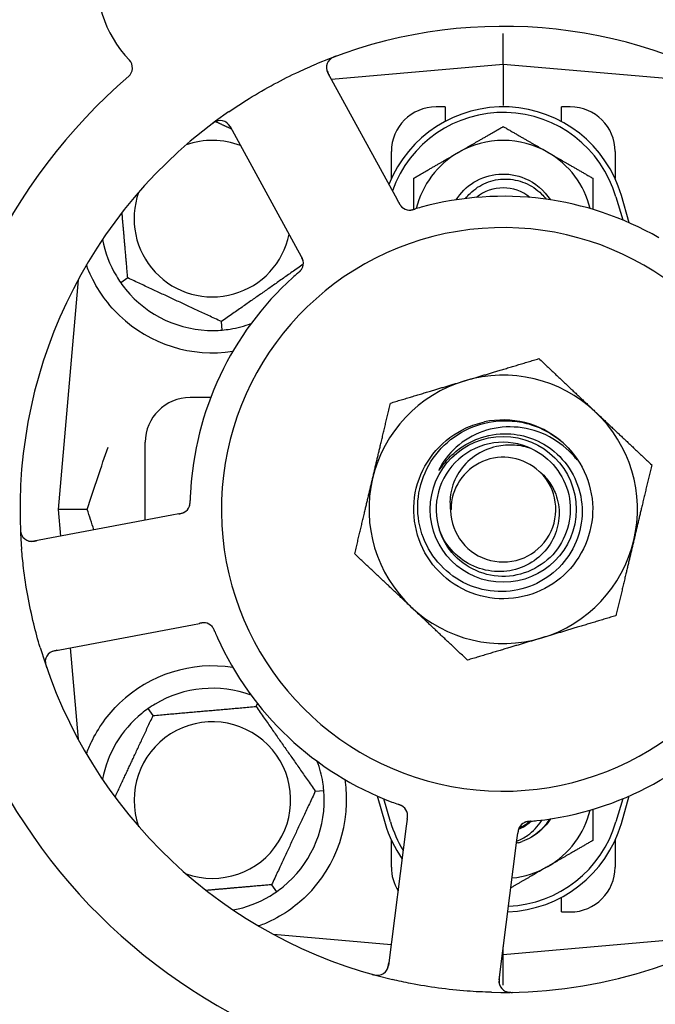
# Model space of a CAD drawing. Header units: inches. Extents: x 18 to 846, y -67 to 561.
# Tile 66 of 256: x 95.16 to 96.94, y 143.61 to 146.37. Entities that reach past the tile are written whole.
import ezdxf

# ---------------------------------------------------------------- set-up
doc = ezdxf.new("R2010")
doc.units = ezdxf.units.IN
doc.header["$LTSCALE"] = 24
doc.header["$MEASUREMENT"] = 0
doc.layers.add('Dimension (ANSI)', color=7, linetype='Continuous', lineweight=25)
doc.layers.add('Visible (ANSI)', color=7, linetype='Continuous', lineweight=30)
doc.styles.add('Note Text (ANSI)', font='tahoma.ttf')
doc.dimstyles.new('SB Fraction-16 (ANSI)', dxfattribs={"dimscale": 24, "dimtxt": 0.125, "dimasz": 0.098425, "dimexe": 0.125, "dimexo": 0.0625, "dimgap": 0.031496, "dimtad": 0, "dimtih": 1, "dimtoh": 1, "dimdec": 4, "dimrnd": 1e-08, "dimzin": 0, "dimdsep": 46, "dimlunit": 5, "dimtxsty": 'Note Text (ANSI)', "dimcen": 0.09, "dimdle": 0.393701, "dimclrd": 256, "dimclre": 256, "dimclrt": 256, "dimadec": 0, "dimazin": 3, "dimtfac": 0.96, "dimtofl": 0, "dimtmove": 0, "dimatfit": 3, "dimfxl": 1, "dimfrac": 2, "dimtolj": 1, "dimtzin": 12, "dimlwd": -1, "dimlwe": -1, "dimarcsym": 0})

# ---------------------------------------------------------------- blocks, each defined once
blk = doc.blocks.new('*D15')
at = {"layer": 'Defpoints', "color": 0, "transparency": 16777216}
for p in [(115.8191, 378.6679), (40.5863, 88.9562), (79.6941, 88.9562)]:
    blk.add_point(p, dxfattribs=at)
at = {"layer": 'Dimension (ANSI)', "transparency": 16777216}
for p, q in [((114.3191, 378.6679), (37.5863, 378.6679)), ((40.5863, 376.3057), (40.5863, 240.4618)), ((40.5863, 91.3184), (40.5863, 235.1622)), ((78.1941, 88.9562), (37.5863, 88.9562))]:
    blk.add_line(p, q, dxfattribs=at)
for points in [[(40.1926, 376.3057), (40.98, 376.3057), (40.5863, 378.6679)], [(40.1926, 91.3184), (40.98, 91.3184), (40.5863, 88.9562)]]:
    blk.add_solid(points, dxfattribs=at)
at = {"layer": 'Dimension (ANSI)', "transparency": 16777216, "insert": (31.4463, 239.7059), "char_height": 3, "attachment_point": 1, "style": 'Note Text (ANSI)'}
blk.add_mtext('\\A1;289 11/16', dxfattribs=at)

msp = doc.modelspace()

# ---------------------------------------------------------------- linework, layer by layer
at = {"layer": 'Visible (ANSI)'}
for p, q in [((96.51486, 146.24065), (96.51486, 146.32664)), ((96.51486, 146.24065), (96.03491, 146.19866)), ((96.51486, 146.24065), (96.51486, 146.12606)), ((97.15685, 146.18448), (96.51486, 146.24065)), ((96.21357, 145.8721), (96.02493, 146.21688)), ((96.35236, 146.1219), (96.32736, 146.1219)), ((96.35236, 146.1219), (96.35236, 146.08106)), ((96.67736, 146.08106), (96.67736, 146.1219)), ((96.70236, 146.1219), (96.67736, 146.1219)), ((95.75166, 146.06737), (95.94029, 145.72259)), ((96.20236, 145.92135), (96.20236, 145.9969)), ((96.82736, 145.9969), (96.82736, 145.92135)), ((96.86719, 145.79782), (96.84486, 145.8744)), ((96.2231, 145.85467), (96.21357, 145.8721)), ((96.82986, 145.87002), (96.84861, 145.80575)), ((95.94029, 145.72259), (95.94984, 145.70513)), ((95.32728, 145.63888), (95.27111, 144.9969)), ((95.46589, 145.64382), (95.44638, 145.63015)), ((95.7296, 145.49809), (95.72752, 145.52182)), ((95.69757, 145.3094), (95.63986, 145.3094)), ((95.51486, 144.96674), (95.51486, 145.1844)), ((95.35258, 144.9969), (95.27111, 144.9969)), ((95.27111, 144.9969), (95.27766, 144.92199)), ((95.58939, 144.9808), (95.20319, 144.90794)), ((95.60892, 144.98449), (95.58939, 144.9808)), ((95.26094, 144.60184), (95.64714, 144.6747)), ((95.64714, 144.6747), (95.66669, 144.67839)), ((95.30495, 144.61015), (95.32728, 144.35491)), ((95.82436, 144.44603), (95.82829, 144.45445)), ((95.53678, 144.42087), (95.52312, 144.44038)), ((95.98994, 144.20956), (96.01367, 144.21163)), ((96.16253, 144.19597), (96.18486, 144.1194)), ((96.84486, 144.1194), (96.86719, 144.19597)), ((96.19986, 144.12377), (96.18111, 144.18805)), ((96.84861, 144.18805), (96.82986, 144.12377)), ((96.24671, 144.13145), (96.24418, 144.11175)), ((96.24418, 144.11175), (96.19413, 143.72194)), ((96.55315, 144.07208), (96.55568, 144.09181)), ((96.20236, 143.9969), (96.20236, 144.07244)), ((96.5031, 143.68227), (96.55315, 144.07208)), ((96.82736, 144.07244), (96.82736, 143.9969)), ((95.86794, 143.94793), (95.8816, 143.92841)), ((96.67736, 143.8719), (96.67736, 143.91273)), ((96.67736, 143.8719), (96.70236, 143.8719)), ((95.87288, 143.80931), (96.20166, 143.78055)), ((95.87611, 143.80757), (95.87611, 143.80903)), ((96.51486, 143.75315), (97.15685, 143.80931)), ((96.51486, 143.75315), (96.51486, 143.77391)), ((96.51223, 143.75338), (96.51486, 143.75315)), ((96.51486, 143.66715), (96.51486, 143.75315))]:
    msp.add_line(p, q, dxfattribs=at)
msp.add_circle((96.51486, 144.9969), 0.20385, dxfattribs=at)
for centre, radius, start, end in [((95.70491, 146.47732), 0.325, 117.7054, 223.80207), ((96.51486, 144.9969), 1.35, 58.04382, 112.74397), ((96.05235, 146.23188), 0.03125, 110.53135, 208.68342), ((95.44779, 146.23073), 0.03125, 310.85452, 43.80207), ((96.51486, 144.9969), 1.6, 130.81714, 178.5497), ((96.51486, 145.77815), 0.34375, 16.2602, 158.3076), ((96.32736, 145.9969), 0.125, 90, 180), ((96.70236, 145.9969), 0.125, 0, 90), ((96.51486, 144.9969), 1.35, 124.62287, 184.74397), ((96.51486, 145.77815), 0.32812, 16.2602, 160.60541), ((95.72425, 146.05237), 0.03125, 28.68342, 126.83549), ((95.70236, 145.8094), 0.21875, 68.88811, 109.65889), ((96.51486, 145.77815), 0.25, 60, 120), ((96.51486, 145.77815), 0.25, 120, 166.26096), ((96.51486, 145.77815), 0.25, 13.73904, 60), ((95.70236, 145.8094), 0.21875, 160.34111, 348.47873), ((96.51486, 145.77815), 0.11727, 50.56429, 129.43571), ((96.51486, 144.9969), 0.875, 60.19111, 105.17573), ((96.2533, 145.86458), 0.03125, 226.67765, 268.13682), ((96.51486, 144.9969), 0.7875, 23.13142, 338.19457), ((95.70236, 145.8094), 0.3125, 190.71622, 210.84193), ((95.9252, 145.68507), 0.03125, 329.46904, 11.46837), ((96.51486, 144.9969), 0.875, 132.19111, 177.17573), ((95.70236, 145.8094), 0.3125, 219.15807, 270.84193), ((95.70236, 145.8094), 0.375, 226.24547, 278.78707), ((95.70236, 145.8094), 0.3125, 279.15807, 290.27972), ((96.51486, 144.9969), 0.375, 106.68342, 166.68342), ((96.51486, 144.9969), 0.375, 46.68342, 106.68342), ((95.63986, 145.1844), 0.125, 90, 180), ((96.51486, 144.9969), 0.375, 346.68342, 46.68342), ((96.51486, 144.9969), 0.25, 49.96044, 102.10596), ((96.51486, 144.9969), 0.25, 46.19222, 49.96044), ((96.51486, 144.9969), 0.1875, 64.71096, 198.15663), ((96.51486, 144.9969), 0.14583, 46.55117, 180.00317), ((96.51486, 144.9969), 0.375, 166.68342, 226.68342), ((96.51486, 144.9969), 0.14696, 181.25861, 45.29572), ((95.60882, 145.01627), 0.03125, 298.67765, 340.13682), ((95.1974, 144.93865), 0.03125, 182.53135, 280.68342), ((96.51486, 144.9969), 0.375, 286.68342, 346.68342), ((96.51486, 144.9969), 0.375, 226.68342, 286.68342), ((95.67815, 144.64875), 0.03125, 41.46904, 83.46837), ((96.51486, 144.9969), 0.875, 204.19111, 249.17573), ((96.51486, 144.9969), 1.35, 196.62287, 256.74397), ((95.26673, 144.57114), 0.03125, 100.68342, 198.83549), ((95.70236, 144.1844), 0.375, 81.21293, 133.75453), ((95.70236, 144.1844), 0.3125, 69.72028, 120.84193), ((96.51486, 144.9969), 0.875, 276.19111, 321.17573), ((95.70236, 144.1844), 0.3125, 129.15807, 169.28378), ((95.70236, 144.1844), 0.21875, 250.34111, 199.65889), ((96.51486, 144.9969), 1.6, 202.81714, 250.5497), ((95.70236, 144.1844), 0.3125, 9.15807, 20.27972), ((95.70236, 144.1844), 0.375, 314.27762, 8.78707), ((95.70236, 144.1844), 0.3125, 309.15807, 0.84193), ((96.21646, 144.14118), 0.03125, 10.67765, 52.13682), ((96.51486, 144.21565), 0.25, 300, 346.26096), ((96.51486, 144.21565), 0.34375, 196.2602, 214.73634), ((96.51486, 144.21565), 0.32812, 196.2602, 211.61609), ((96.51486, 144.21565), 0.34375, 272.10255, 343.7398), ((96.51486, 144.21565), 0.32812, 272.55546, 343.7398), ((96.58741, 144.09356), 0.03125, 113.46904, 155.46837), ((96.51486, 144.21565), 0.11727, 292.2465, 309.43252), ((96.51486, 144.21565), 0.15625, 285.94214, 289.71036), ((96.32736, 143.9969), 0.125, 180, 211.69426), ((96.51486, 144.21565), 0.25, 275.68783, 300), ((96.70236, 143.9969), 0.125, 270, 0), ((95.70236, 144.1844), 0.3125, 280.71622, 300.84193), ((96.51486, 144.9969), 1.35, 268.62287, 303.28217), ((96.16314, 143.72592), 0.03125, 254.53135, 352.68342), ((96.53409, 143.67829), 0.03125, 172.68342, 270.83549)]:
    msp.add_arc(centre, radius, start, end, dxfattribs=at)
for points, knots in [([(96.04802, 146.26361), (96.04743, 146.26339), (96.04684, 146.26317), (96.04527, 146.26258), (96.04427, 146.26219), (96.04243, 146.26143), (96.04158, 146.26106), (96.03943, 146.26007), (96.03811, 146.25941), (96.03589, 146.25817), (96.03492, 146.25758), (96.03332, 146.2565), (96.03265, 146.25601), (96.03135, 146.25498), (96.03076, 146.25445), (96.03011, 146.25382), (96.02997, 146.25369), (96.02986, 146.25357)], [0, 0, 0, 0, 0.005149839, 0.005149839, 0.013554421, 0.013554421, 0.020527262, 0.020527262, 0.031641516, 0.031641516, 0.041623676, 0.041623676, 0.051235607, 0.051235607, 0.06373445, 0.06373445, 0.067355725, 0.067355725, 0.067355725, 0.067355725]), ([(95.74783, 146.10782), (95.7667, 146.12085), (95.78578, 146.13332), (95.82797, 146.1594), (95.85146, 146.17296), (95.89796, 146.19797), (95.92065, 146.20936), (95.95986, 146.22766), (95.9763, 146.23495), (95.99293, 146.24192)], [-0.73117437, -0.73117437, -0.73117437, -0.73117437, -0.55243049, -0.55243049, -0.34047291, -0.34047291, -0.14064238, -0.14064238, 0, 0, 0, 0]), ([(96.0211, 146.23194), (96.0211, 146.23165), (96.02112, 146.23128), (96.02122, 146.22949), (96.02144, 146.22775), (96.02214, 146.22466), (96.02257, 146.2232), (96.02389, 146.21956), (96.02488, 146.21732), (96.02648, 146.21414), (96.02697, 146.21321), (96.02791, 146.21144), (96.02837, 146.21059), (96.02883, 146.20975)], [0.058736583, 0.058736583, 0.058736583, 0.058736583, 0.064782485, 0.064782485, 0.086145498, 0.086145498, 0.103238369, 0.103238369, 0.123434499, 0.123434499, 0.131598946, 0.131598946, 0.138939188, 0.138939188, 0.138939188, 0.138939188]), ([(95.71825, 146.08304), (95.71797, 146.08298), (95.71762, 146.0829), (95.71645, 146.0826), (95.71556, 146.08233), (95.71359, 146.08161), (95.71243, 146.08112), (95.71046, 146.08014), (95.70984, 146.07981), (95.70831, 146.07895), (95.70736, 146.07838), (95.70539, 146.07712), (95.70435, 146.07642), (95.70275, 146.07528), (95.70215, 146.07485), (95.70098, 146.07398), (95.70042, 146.07355), (95.69985, 146.07312)], [0.051298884, 0.051298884, 0.051298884, 0.051298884, 0.057269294, 0.057269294, 0.069785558, 0.069785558, 0.083632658, 0.083632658, 0.089458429, 0.089458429, 0.097820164, 0.097820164, 0.107290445, 0.107290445, 0.113094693, 0.113094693, 0.118968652, 0.118968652, 0.118968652, 0.118968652]), ([(95.75555, 146.06026), (95.7551, 146.06108), (95.75464, 146.06192), (95.75285, 146.06514), (95.75145, 146.06747), (95.74886, 146.07122), (95.74765, 146.07274), (95.7455, 146.07511), (95.74445, 146.0761), (95.74269, 146.07755), (95.742, 146.07806), (95.74126, 146.07858), (95.7411, 146.07868), (95.74096, 146.07877)], [0, 0, 0, 0, 0.007248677, 0.007248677, 0.028564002, 0.028564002, 0.047482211, 0.047482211, 0.06536174, 0.06536174, 0.076705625, 0.076705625, 0.079955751, 0.079955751, 0.079955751, 0.079955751]), ([(96.38324, 145.86173), (96.39578, 145.88152), (96.4126, 145.89859), (96.43253, 145.91095), (96.47478, 145.93714), (96.52983, 145.94143), (96.57563, 145.9221), (96.60469, 145.90983), (96.62954, 145.88825), (96.64655, 145.86172)], [6.8488771, 6.8488771, 6.8488771, 6.8488771, 7.2990044, 7.2990044, 7.2990044, 8.2534333, 8.2534333, 8.2534333, 8.8590861, 8.8590861, 8.8590861, 8.8590861]), ([(96.40966, 145.86555), (96.41357, 145.87069), (96.41785, 145.87555), (96.43533, 145.89279), (96.45056, 145.90282), (96.48427, 145.91662), (96.50246, 145.92016), (96.53948, 145.92012), (96.55794, 145.91643), (96.59271, 145.90211), (96.60864, 145.89151), (96.62672, 145.8736), (96.63102, 145.86873), (96.63498, 145.86361)], [-1.06231766, -1.06231766, -1.06231766, -1.06231766, -1.01273267, -1.01273267, -0.87465824, -0.87465824, -0.73438222, -0.73438222, -0.59190522, -0.59190522, -0.44722789, -0.44722789, -0.39760805, -0.39760805, -0.39760805, -0.39760805]), ([(96.22311, 145.85466), (96.22336, 145.8542), (96.22362, 145.85373), (96.22411, 145.85283), (96.22436, 145.85239), (96.22491, 145.8514), (96.22522, 145.85085), (96.22634, 145.84892), (96.22709, 145.84771), (96.22835, 145.84586), (96.22893, 145.84507), (96.23006, 145.84372), (96.23057, 145.84315), (96.23146, 145.84223), (96.23187, 145.84184), (96.23211, 145.84162), (96.23214, 145.84159), (96.23214, 145.84159), (96.23214, 145.84159), (96.23214, 145.84159)], [0, 0, 0, 0, 0.004355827, 0.004355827, 0.008687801, 0.008687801, 0.014307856, 0.014307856, 0.029588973, 0.029588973, 0.043844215, 0.043844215, 0.054171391, 0.054171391, 0.061954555, 0.061954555, 0.063871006, 0.063871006, 0.063878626, 0.063878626, 0.063878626, 0.063878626]), ([(96.22313, 145.85463), (96.22327, 145.85437), (96.22341, 145.85411), (96.2242, 145.85267), (96.22487, 145.85147), (96.22632, 145.84899), (96.22713, 145.8477), (96.22868, 145.84549), (96.22943, 145.84452), (96.23091, 145.8428), (96.23168, 145.84203), (96.23235, 145.8414), (96.23245, 145.84131), (96.23253, 145.84123)], [0, 0, 0, 0, 0.002309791, 0.002309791, 0.012623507, 0.012623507, 0.024338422, 0.024338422, 0.035397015, 0.035397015, 0.047442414, 0.047442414, 0.049661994, 0.049661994, 0.049661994, 0.049661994]), ([(96.25153, 145.83338), (96.25176, 145.83337), (96.25206, 145.83336), (96.25295, 145.83335), (96.25358, 145.83336), (96.25493, 145.83344), (96.25563, 145.8335), (96.25703, 145.83368), (96.25772, 145.83379), (96.25936, 145.83409), (96.26037, 145.8343), (96.26186, 145.83465), (96.2623, 145.83476), (96.26391, 145.83518), (96.26511, 145.83551), (96.26666, 145.83596), (96.26705, 145.83607), (96.2676, 145.83623), (96.26777, 145.83628), (96.26794, 145.83633)], [0.044252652, 0.044252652, 0.044252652, 0.044252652, 0.050671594, 0.050671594, 0.061250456, 0.061250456, 0.071050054, 0.071050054, 0.078610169, 0.078610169, 0.087196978, 0.087196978, 0.090753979, 0.090753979, 0.100050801, 0.100050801, 0.10314767, 0.10314767, 0.10451733, 0.10451733, 0.10451733, 0.10451733]), ([(96.25191, 145.83336), (96.25191, 145.83336), (96.25194, 145.83336), (96.25207, 145.83335), (96.25221, 145.83335), (96.25266, 145.83334), (96.25303, 145.83334), (96.25426, 145.83336), (96.25519, 145.83342), (96.25718, 145.83366), (96.25821, 145.83383), (96.26061, 145.83432), (96.26202, 145.83466), (96.26475, 145.8354), (96.26608, 145.83579), (96.26757, 145.83623), (96.26776, 145.83628), (96.26794, 145.83633)], [0.030853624, 0.030853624, 0.030853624, 0.030853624, 0.032941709, 0.032941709, 0.03638518, 0.03638518, 0.042347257, 0.042347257, 0.055267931, 0.055267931, 0.065838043, 0.065838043, 0.077516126, 0.077516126, 0.087897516, 0.087897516, 0.089364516, 0.089364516, 0.089364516, 0.089364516]), ([(95.95605, 145.69003), (95.95604, 145.69012), (95.95602, 145.69022), (95.95596, 145.69052), (95.95592, 145.69074), (95.95571, 145.69172), (95.95549, 145.69263), (95.95482, 145.69479), (95.95432, 145.69613), (95.95315, 145.69881), (95.95249, 145.70017), (95.95148, 145.70211), (95.95116, 145.70271), (95.95067, 145.70361), (95.95051, 145.70392), (95.95018, 145.70451), (95.95002, 145.7048), (95.94986, 145.70509)], [0.038929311, 0.038929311, 0.038929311, 0.038929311, 0.040726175, 0.040726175, 0.043941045, 0.043941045, 0.054249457, 0.054249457, 0.066768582, 0.066768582, 0.078206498, 0.078206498, 0.083402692, 0.083402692, 0.086046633, 0.086046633, 0.088630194, 0.088630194, 0.088630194, 0.088630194]), ([(95.95591, 145.69083), (95.95591, 145.69083), (95.95591, 145.69083), (95.9559, 145.6909), (95.95586, 145.69112), (95.95572, 145.6918), (95.95559, 145.69233), (95.95528, 145.6935), (95.95508, 145.69414), (95.9548, 145.69495), (95.95472, 145.69515), (95.95417, 145.69664), (95.95343, 145.69832), (95.9521, 145.70095), (95.95169, 145.70172), (95.95104, 145.70294), (95.95081, 145.70336), (95.95035, 145.70421), (95.9501, 145.70466), (95.94986, 145.70509)], [0.028019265, 0.028019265, 0.028019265, 0.028019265, 0.028672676, 0.028672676, 0.033062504, 0.033062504, 0.040781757, 0.040781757, 0.051074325, 0.051074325, 0.054504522, 0.054504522, 0.07506277, 0.07506277, 0.083066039, 0.083066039, 0.087153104, 0.087153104, 0.091266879, 0.091266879, 0.091266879, 0.091266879]), ([(95.44302, 145.53853), (95.4244, 145.55636), (95.40697, 145.57695), (95.37771, 145.61989), (95.36595, 145.64227), (95.35497, 145.66804), (95.35264, 145.674), (95.35047, 145.67998)], [0.51551539, 0.51551539, 0.51551539, 0.51551539, 0.71204276, 0.71204276, 0.91166133, 0.91166133, 0.96773016, 0.96773016, 0.96773016, 0.96773016]), ([(95.94105, 145.65747), (95.94068, 145.65716), (95.9403, 145.65682), (95.93989, 145.65646), (95.93619, 145.65324), (95.93119, 145.6488), (95.92721, 145.64519)], [0.48080563, 0.48080563, 0.48080563, 0.48080563, 0.5329828, 0.5329828, 0.5329828, 1, 1, 1, 1]), ([(95.94107, 145.6575), (95.9413, 145.65769), (95.94153, 145.65789), (95.94214, 145.65842), (95.94252, 145.65876), (95.94371, 145.65981), (95.94452, 145.66054), (95.94618, 145.6621), (95.94704, 145.66294), (95.94867, 145.66465), (95.94941, 145.6655), (95.9508, 145.66721), (95.95137, 145.66804), (95.95204, 145.66908), (95.95222, 145.66937), (95.95235, 145.6696)], [0.001596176, 0.001596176, 0.001596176, 0.001596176, 0.003937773, 0.003937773, 0.007842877, 0.007842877, 0.016055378, 0.016055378, 0.025513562, 0.025513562, 0.037191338, 0.037191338, 0.0541939, 0.0541939, 0.061558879, 0.061558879, 0.061558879, 0.061558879]), ([(95.94107, 145.6575), (95.94149, 145.65786), (95.9419, 145.65821), (95.94272, 145.65893), (95.94313, 145.65929), (95.94449, 145.66049), (95.94543, 145.66135), (95.94693, 145.66279), (95.94753, 145.6634), (95.94886, 145.66481), (95.94952, 145.66557), (95.95064, 145.66698), (95.95111, 145.66764), (95.95183, 145.66871), (95.9521, 145.66917), (95.95226, 145.66945), (95.95229, 145.66949), (95.95229, 145.6695), (95.95229, 145.6695), (95.95229, 145.6695)], [0, 0, 0, 0, 0.004180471, 0.004180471, 0.008305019, 0.008305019, 0.018114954, 0.018114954, 0.025612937, 0.025612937, 0.036850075, 0.036850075, 0.047489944, 0.047489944, 0.05608938, 0.05608938, 0.05828692, 0.05828692, 0.058652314, 0.058652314, 0.058652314, 0.058652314]), ([(96.68792, 145.17731), (96.73858, 145.12872), (96.76724, 145.058), (96.7647, 144.98785), (96.76216, 144.91772), (96.72848, 144.84928), (96.67447, 144.80448), (96.62047, 144.75968), (96.54702, 144.73924), (96.47764, 144.74968), (96.40665, 144.76037), (96.34116, 144.8033), (96.30303, 144.86412), (96.2653, 144.92433), (96.25499, 145.00101), (96.2755, 145.06904), (96.29598, 145.13699), (96.34684, 145.19516), (96.41146, 145.22451), (96.42778, 145.23193), (96.44491, 145.23747), (96.46244, 145.24114)], [5.2445607, 5.2445607, 5.2445607, 5.2445607, 6.086966, 6.086966, 6.086966, 6.9291128, 6.9291128, 6.9291128, 7.7710085, 7.7710085, 7.7710085, 8.6324711, 8.6324711, 8.6324711, 9.4850832, 9.4850832, 9.4850832, 10.3367446, 10.3367446, 10.3367446, 10.5518672, 10.5518672, 10.5518672, 10.5518672]), ([(96.52765, 145.20813), (96.55113, 145.20736), (96.57432, 145.20268), (96.61844, 145.18588), (96.63903, 145.17381), (96.67891, 145.14057), (96.69682, 145.11843), (96.72332, 145.0683), (96.73157, 145.04074), (96.73711, 144.98371), (96.73424, 144.95478), (96.71753, 144.89935), (96.70375, 144.87342), (96.66688, 144.82804), (96.64405, 144.80909), (96.59218, 144.78082), (96.56359, 144.77188), (96.50429, 144.76536), (96.47414, 144.76797), (96.41624, 144.78463), (96.38908, 144.79862), (96.34138, 144.83639), (96.32137, 144.85988), (96.2913, 144.91344), (96.28162, 144.94305), (96.27407, 145.00461), (96.27638, 145.03598), (96.29293, 145.09636), (96.30711, 145.12477), (96.34571, 145.17481), (96.36984, 145.19589), (96.42507, 145.22782), (96.45568, 145.23826), (96.48744, 145.24257)], [-3.5801326, -3.5801326, -3.5801326, -3.5801326, -3.4004535, -3.4004535, -3.2191752, -3.2191752, -3.0035583, -3.0035583, -2.7857358, -2.7857358, -2.5657084, -2.5657084, -2.3434763, -2.3434763, -2.1190401, -2.1190401, -1.8924003, -1.8924003, -1.6635571, -1.6635571, -1.4325112, -1.4325112, -1.1992628, -1.1992628, -0.9638125, -0.9638125, -0.7261606, -0.7261606, -0.4863077, -0.4863077, -0.244254, -0.244254, 0, 0, 0, 0]), ([(96.48744, 145.24257), (96.50489, 145.24493), (96.52256, 145.24538), (96.55795, 145.24243), (96.57557, 145.23897), (96.62305, 145.2241), (96.65134, 145.20869), (96.67569, 145.1883)], [-0.51193076, -0.51193076, -0.51193076, -0.51193076, -0.37804019, -0.37804019, -0.24204071, -0.24204071, 0, 0, 0, 0]), ([(96.71467, 145.14244), (96.69484, 145.16578), (96.67084, 145.18523), (96.61663, 145.21414), (96.58689, 145.22325), (96.52648, 145.22928), (96.49644, 145.22647), (96.44007, 145.20958), (96.4142, 145.19599), (96.36997, 145.16007), (96.35182, 145.13838), (96.33844, 145.11377)], [-1.1317323, -1.1317323, -1.1317323, -1.1317323, -0.8984595, -0.8984595, -0.6634575, -0.6634575, -0.435379, -0.435379, -0.2142259, -0.2142259, 0, 0, 0, 0]), ([(96.368, 145.14534), (96.37792, 145.15515), (96.38868, 145.16397), (96.41386, 145.18084), (96.42844, 145.18837), (96.47052, 145.20436), (96.49901, 145.20908), (96.52765, 145.20813)], [-0.44935864, -0.44935864, -0.44935864, -0.44935864, -0.34320731, -0.34320731, -0.21838639, -0.21838639, 0, 0, 0, 0]), ([(96.59496, 145.16643), (96.64625, 145.1422), (96.68528, 145.09349), (96.69777, 145.03815), (96.71025, 144.98283), (96.6959, 144.92208), (96.65999, 144.87818), (96.62415, 144.83437), (96.56761, 144.80828), (96.51102, 144.80944), (96.45433, 144.8106), (96.39881, 144.83909), (96.36481, 144.88447), (96.35259, 144.90078), (96.34324, 144.91915), (96.33697, 144.93853)], [5.153766, 5.153766, 5.153766, 5.153766, 6.061332, 6.061332, 6.061332, 6.968806, 6.968806, 6.968806, 7.8744508, 7.8744508, 7.8744508, 8.7817425, 8.7817425, 8.7817425, 9.107885, 9.107885, 9.107885, 9.107885]), ([(96.59496, 145.16643), (96.57923, 145.17191), (96.56285, 145.17526), (96.52946, 145.1774), (96.51263, 145.17614), (96.47429, 145.16765), (96.45348, 145.15861), (96.41746, 145.13346), (96.40238, 145.1179), (96.37977, 145.0826), (96.37214, 145.06341), (96.36557, 145.02686), (96.36534, 145.01009), (96.36794, 144.99367)], [-0.89666376, -0.89666376, -0.89666376, -0.89666376, -0.7697294, -0.7697294, -0.64162523, -0.64162523, -0.47009117, -0.47009117, -0.30597672, -0.30597672, -0.14928046, -0.14928046, -0.02134877, -0.02134877, -0.02134877, -0.02134877]), ([(96.68792, 145.17731), (96.69576, 145.16977), (96.70312, 145.16163), (96.71513, 145.14607), (96.71882, 145.14032), (96.72065, 145.13694), (96.72097, 145.13631), (96.72118, 145.13575), (96.72122, 145.13563), (96.72124, 145.13549), (96.72124, 145.13545), (96.72124, 145.13539), (96.72123, 145.13538), (96.72122, 145.13535), (96.72121, 145.13534), (96.72119, 145.13533), (96.72118, 145.13532), (96.72114, 145.13532), (96.72112, 145.13532), (96.72105, 145.13535), (96.72099, 145.13538), (96.72014, 145.13595), (96.71781, 145.13874), (96.71467, 145.14244)], [-0.28928031, -0.28928031, -0.28928031, -0.28928031, -0.16787143, -0.16787143, -0.06646306, -0.06646306, -0.04917499, -0.04917499, -0.04476579, -0.04476579, -0.04306859, -0.04306859, -0.04215282, -0.04215282, -0.04143605, -0.04143605, -0.040655, -0.040655, -0.03948059, -0.03948059, -0.0370912, -0.0370912, 0, 0, 0, 0]), ([(96.33844, 145.11377), (96.33764, 145.1123), (96.33678, 145.11064), (96.33581, 145.10853), (96.33539, 145.10755), (96.33515, 145.10674), (96.33511, 145.10658), (96.3351, 145.1064), (96.3351, 145.10635), (96.33511, 145.10628), (96.33511, 145.10626), (96.33513, 145.10623), (96.33514, 145.10622), (96.33517, 145.1062), (96.33518, 145.1062), (96.33523, 145.1062), (96.33525, 145.10621), (96.33533, 145.10624), (96.33538, 145.10627), (96.33557, 145.10641), (96.33575, 145.1066), (96.33661, 145.10756), (96.33757, 145.10884), (96.34331, 145.11663), (96.3528, 145.1303), (96.368, 145.14534)], [-0.32002064, -0.32002064, -0.32002064, -0.32002064, -0.25037654, -0.25037654, -0.22022079, -0.22022079, -0.21319305, -0.21319305, -0.21059304, -0.21059304, -0.20923641, -0.20923641, -0.20821255, -0.20821255, -0.20712521, -0.20712521, -0.2055378, -0.2055378, -0.20262718, -0.20262718, -0.19315319, -0.19315319, -0.1629071, -0.1629071, 0, 0, 0, 0]), ([(96.61824, 145.10135), (96.62742, 145.09355), (96.63561, 145.08464), (96.65045, 145.06397), (96.65676, 145.05208), (96.66847, 145.02064), (96.67168, 145.00055), (96.67029, 144.9597), (96.66549, 144.93934), (96.6482, 144.90105), (96.63568, 144.88358), (96.6043, 144.85397), (96.58559, 144.84227), (96.54425, 144.82641), (96.52193, 144.82261), (96.47653, 144.8237), (96.45388, 144.82879), (96.41126, 144.84752), (96.39179, 144.86117), (96.35871, 144.89551), (96.34557, 144.91603), (96.3367, 144.93847)], [-1.5503297, -1.5503297, -1.5503297, -1.5503297, -1.4577971, -1.4577971, -1.3550285, -1.3550285, -1.200467, -1.200467, -1.0416694, -1.0416694, -0.8786368, -0.8786368, -0.7113708, -0.7113708, -0.5398726, -0.5398726, -0.3641439, -0.3641439, -0.1841858, -0.1841858, 0, 0, 0, 0]), ([(95.63794, 145.00494), (95.63803, 145.00516), (95.63813, 145.00544), (95.63841, 145.00628), (95.6386, 145.00689), (95.63894, 145.00819), (95.63909, 145.00888), (95.63936, 145.01027), (95.63947, 145.01095), (95.63969, 145.01261), (95.6398, 145.01364), (95.63992, 145.01516), (95.63996, 145.01561), (95.64006, 145.01727), (95.64011, 145.01851), (95.64017, 145.02013), (95.64018, 145.02053), (95.6402, 145.02111), (95.6402, 145.02128), (95.64021, 145.02146)], [0.044252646, 0.044252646, 0.044252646, 0.044252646, 0.05067159, 0.05067159, 0.061250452, 0.061250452, 0.07105005, 0.07105005, 0.078610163, 0.078610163, 0.087196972, 0.087196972, 0.090753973, 0.090753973, 0.100050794, 0.100050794, 0.103147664, 0.103147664, 0.104517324, 0.104517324, 0.104517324, 0.104517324]), ([(95.63808, 145.00529), (95.63808, 145.00529), (95.63809, 145.00532), (95.63814, 145.00545), (95.63819, 145.00558), (95.63833, 145.00601), (95.63845, 145.00635), (95.6388, 145.00753), (95.63904, 145.00843), (95.63942, 145.0104), (95.63958, 145.01144), (95.63986, 145.01387), (95.63997, 145.01532), (95.64011, 145.01814), (95.64015, 145.01953), (95.6402, 145.02108), (95.6402, 145.02127), (95.64021, 145.02146)], [0.030853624, 0.030853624, 0.030853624, 0.030853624, 0.032941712, 0.032941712, 0.036385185, 0.036385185, 0.042347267, 0.042347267, 0.055267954, 0.055267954, 0.065838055, 0.065838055, 0.077516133, 0.077516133, 0.087897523, 0.087897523, 0.089364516, 0.089364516, 0.089364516, 0.089364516]), ([(95.60892, 144.98449), (95.60944, 144.98458), (95.60996, 144.98468), (95.61097, 144.98488), (95.61147, 144.98497), (95.61259, 144.98519), (95.6132, 144.98532), (95.61538, 144.98578), (95.61677, 144.98613), (95.61891, 144.98675), (95.61984, 144.98706), (95.62148, 144.98771), (95.62218, 144.98802), (95.62332, 144.98859), (95.62382, 144.98885), (95.62411, 144.98901), (95.62415, 144.98903), (95.62415, 144.98903), (95.62415, 144.98903), (95.62415, 144.98903)], [0, 0, 0, 0, 0.004355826, 0.004355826, 0.008687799, 0.008687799, 0.014307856, 0.014307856, 0.029588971, 0.029588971, 0.043844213, 0.043844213, 0.054171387, 0.054171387, 0.06195455, 0.06195455, 0.063871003, 0.063871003, 0.063878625, 0.063878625, 0.063878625, 0.063878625]), ([(95.60896, 144.98449), (95.60925, 144.98455), (95.60954, 144.9846), (95.61115, 144.98491), (95.6125, 144.98517), (95.61531, 144.98579), (95.61678, 144.98617), (95.61936, 144.98695), (95.62052, 144.98737), (95.62261, 144.98824), (95.62358, 144.98873), (95.62439, 144.98918), (95.6245, 144.98924), (95.62461, 144.9893)], [0, 0, 0, 0, 0.002309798, 0.002309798, 0.012623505, 0.012623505, 0.02433842, 0.02433842, 0.035397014, 0.035397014, 0.047442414, 0.047442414, 0.049661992, 0.049661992, 0.049661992, 0.049661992]), ([(95.16588, 144.94434), (95.16591, 144.94371), (95.16593, 144.94309), (95.16601, 144.94141), (95.16607, 144.94034), (95.16623, 144.93835), (95.16632, 144.93743), (95.16659, 144.93507), (95.16682, 144.93362), (95.16731, 144.93112), (95.16757, 144.93002), (95.1681, 144.92816), (95.16836, 144.92737), (95.16894, 144.92582), (95.16926, 144.92509), (95.16966, 144.92428), (95.16974, 144.92411), (95.16982, 144.92396)], [0, 0, 0, 0, 0.005149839, 0.005149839, 0.013554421, 0.013554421, 0.020527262, 0.020527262, 0.031641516, 0.031641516, 0.041623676, 0.041623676, 0.051235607, 0.051235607, 0.06373445, 0.06373445, 0.067355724, 0.067355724, 0.067355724, 0.067355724]), ([(95.22128, 144.6107), (95.21472, 144.63267), (95.20876, 144.65467), (95.19703, 144.70274), (95.1914, 144.72916), (95.18186, 144.78173), (95.17795, 144.80757), (95.1727, 144.85065), (95.17093, 144.86791), (95.16949, 144.88525)], [-0.73118965, -0.73118965, -0.73118965, -0.73118965, -0.55244576, -0.55244576, -0.34137939, -0.34137939, -0.13566771, -0.13566771, 0, 0, 0, 0]), ([(95.18768, 144.90895), (95.18797, 144.90886), (95.18832, 144.90876), (95.19005, 144.9083), (95.19178, 144.90798), (95.19493, 144.90769), (95.19645, 144.90765), (95.20032, 144.90778), (95.20276, 144.90803), (95.20628, 144.90857), (95.20731, 144.90874), (95.20929, 144.90909), (95.21023, 144.90927), (95.21117, 144.90945)], [0.058736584, 0.058736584, 0.058736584, 0.058736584, 0.064782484, 0.064782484, 0.086145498, 0.086145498, 0.103238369, 0.103238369, 0.123434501, 0.123434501, 0.131598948, 0.131598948, 0.13893919, 0.13893919, 0.13893919, 0.13893919]), ([(95.68217, 144.67974), (95.68217, 144.67974), (95.68216, 144.67974), (95.6821, 144.67975), (95.68187, 144.67978), (95.68119, 144.67985), (95.68065, 144.6799), (95.67943, 144.67996), (95.67876, 144.67997), (95.67791, 144.67995), (95.67769, 144.67995), (95.6761, 144.67988), (95.67428, 144.6797), (95.67137, 144.67924), (95.6705, 144.67909), (95.66915, 144.67885), (95.66868, 144.67876), (95.66772, 144.67858), (95.66722, 144.67849), (95.66673, 144.6784)], [0.028019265, 0.028019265, 0.028019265, 0.028019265, 0.028672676, 0.028672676, 0.033062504, 0.033062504, 0.040781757, 0.040781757, 0.051074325, 0.051074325, 0.054504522, 0.054504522, 0.075062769, 0.075062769, 0.083066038, 0.083066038, 0.087153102, 0.087153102, 0.091266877, 0.091266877, 0.091266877, 0.091266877]), ([(95.68297, 144.67963), (95.68288, 144.67964), (95.68278, 144.67965), (95.68248, 144.67969), (95.68226, 144.67972), (95.68126, 144.67983), (95.68032, 144.67989), (95.67806, 144.67992), (95.67663, 144.67986), (95.67372, 144.67958), (95.67222, 144.67937), (95.67007, 144.67901), (95.6694, 144.67889), (95.66839, 144.67871), (95.66805, 144.67865), (95.66738, 144.67852), (95.66706, 144.67846), (95.66673, 144.6784)], [0.038929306, 0.038929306, 0.038929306, 0.038929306, 0.040726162, 0.040726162, 0.043941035, 0.043941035, 0.054249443, 0.054249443, 0.066768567, 0.066768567, 0.078206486, 0.078206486, 0.083402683, 0.083402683, 0.086046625, 0.086046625, 0.088630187, 0.088630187, 0.088630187, 0.088630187]), ([(95.70928, 144.65533), (95.70917, 144.6556), (95.70905, 144.65588), (95.70873, 144.65663), (95.70853, 144.65709), (95.7079, 144.65855), (95.70745, 144.65955), (95.70648, 144.66161), (95.70595, 144.66268), (95.70483, 144.66476), (95.70425, 144.66573), (95.70305, 144.66758), (95.70244, 144.66838), (95.70165, 144.66934), (95.70143, 144.6696), (95.70126, 144.66979)], [0.001596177, 0.001596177, 0.001596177, 0.001596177, 0.00393777, 0.00393777, 0.007842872, 0.007842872, 0.016055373, 0.016055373, 0.025513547, 0.025513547, 0.037191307, 0.037191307, 0.054193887, 0.054193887, 0.06155888, 0.06155888, 0.06155888, 0.06155888]), ([(95.70928, 144.65533), (95.70907, 144.65583), (95.70886, 144.65634), (95.70843, 144.65734), (95.70822, 144.65784), (95.70749, 144.6595), (95.70696, 144.66066), (95.70606, 144.66253), (95.70567, 144.66329), (95.70474, 144.66499), (95.70421, 144.66586), (95.70322, 144.66736), (95.70274, 144.66801), (95.70194, 144.66902), (95.70159, 144.66943), (95.70137, 144.66966), (95.70135, 144.6697), (95.70134, 144.66971), (95.70134, 144.66971), (95.70134, 144.66971)], [0, 0, 0, 0, 0.004180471, 0.004180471, 0.008305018, 0.008305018, 0.018114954, 0.018114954, 0.025612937, 0.025612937, 0.036850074, 0.036850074, 0.047489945, 0.047489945, 0.056089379, 0.056089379, 0.058286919, 0.058286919, 0.058652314, 0.058652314, 0.058652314, 0.058652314]), ([(95.7093, 144.65529), (95.70948, 144.65485), (95.70968, 144.65438), (95.7099, 144.65388), (95.71182, 144.64937), (95.7145, 144.64324), (95.7167, 144.63834)], [0.48080563, 0.48080563, 0.48080563, 0.48080563, 0.5329828, 0.5329828, 0.5329828, 1, 1, 1, 1]), ([(95.26891, 144.60335), (95.26798, 144.60317), (95.26705, 144.603), (95.26343, 144.60228), (95.26078, 144.60167), (95.25641, 144.60037), (95.25459, 144.59969), (95.25168, 144.59837), (95.25041, 144.59768), (95.24848, 144.59646), (95.24778, 144.59596), (95.24707, 144.59542), (95.24692, 144.5953), (95.24679, 144.59519)], [0, 0, 0, 0, 0.007248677, 0.007248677, 0.028564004, 0.028564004, 0.047482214, 0.047482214, 0.065361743, 0.065361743, 0.076705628, 0.076705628, 0.079955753, 0.079955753, 0.079955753, 0.079955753]), ([(95.23571, 144.57491), (95.23568, 144.57463), (95.23565, 144.57427), (95.23557, 144.57307), (95.23555, 144.57213), (95.23563, 144.57004), (95.23573, 144.56878), (95.23607, 144.56661), (95.23619, 144.56592), (95.23653, 144.56419), (95.23678, 144.56312), (95.23736, 144.56085), (95.23771, 144.55964), (95.2383, 144.55777), (95.23853, 144.55707), (95.23899, 144.55569), (95.23923, 144.55502), (95.23946, 144.55434)], [0.051298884, 0.051298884, 0.051298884, 0.051298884, 0.057269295, 0.057269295, 0.069785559, 0.069785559, 0.08363266, 0.08363266, 0.08945843, 0.08945843, 0.097820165, 0.097820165, 0.107290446, 0.107290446, 0.113094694, 0.113094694, 0.118968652, 0.118968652, 0.118968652, 0.118968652]), ([(95.35054, 144.31377), (95.35469, 144.32507), (95.35951, 144.33678), (95.37323, 144.36518), (95.38446, 144.38464), (95.41128, 144.42192), (95.42683, 144.43976), (95.44302, 144.45526)], [1.39089206, 1.39089206, 1.39089206, 1.39089206, 1.4959744, 1.4959744, 1.66977331, 1.66977331, 1.84048199, 1.84048199, 1.84048199, 1.84048199]), ([(96.23623, 144.16538), (96.23604, 144.16553), (96.23581, 144.16571), (96.2351, 144.16624), (96.23458, 144.16661), (96.23344, 144.16733), (96.23284, 144.16769), (96.2316, 144.16837), (96.23098, 144.16869), (96.22947, 144.16942), (96.22853, 144.16984), (96.22713, 144.17042), (96.2267, 144.17059), (96.22516, 144.17121), (96.22399, 144.17164), (96.22247, 144.17219), (96.22209, 144.17233), (96.22155, 144.17252), (96.22138, 144.17258), (96.22122, 144.17264)], [0.044252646, 0.044252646, 0.044252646, 0.044252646, 0.05067159, 0.05067159, 0.061250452, 0.061250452, 0.07105005, 0.07105005, 0.078610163, 0.078610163, 0.087196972, 0.087196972, 0.090753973, 0.090753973, 0.100050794, 0.100050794, 0.103147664, 0.103147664, 0.104517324, 0.104517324, 0.104517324, 0.104517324]), ([(96.23594, 144.16562), (96.23594, 144.16562), (96.23591, 144.16564), (96.2358, 144.16573), (96.23569, 144.16581), (96.23534, 144.16608), (96.23504, 144.1663), (96.23403, 144.167), (96.23324, 144.1675), (96.23149, 144.16848), (96.23056, 144.16895), (96.22833, 144.16996), (96.22698, 144.17052), (96.22435, 144.17152), (96.22304, 144.17199), (96.22158, 144.17251), (96.2214, 144.17258), (96.22122, 144.17264)], [0.030853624, 0.030853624, 0.030853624, 0.030853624, 0.032941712, 0.032941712, 0.036385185, 0.036385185, 0.042347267, 0.042347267, 0.055267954, 0.055267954, 0.065838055, 0.065838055, 0.077516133, 0.077516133, 0.087897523, 0.087897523, 0.089364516, 0.089364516, 0.089364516, 0.089364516]), ([(96.24671, 144.13146), (96.24678, 144.13198), (96.24685, 144.13251), (96.24698, 144.13353), (96.24704, 144.13404), (96.24717, 144.13516), (96.24724, 144.13579), (96.24748, 144.138), (96.24758, 144.13943), (96.24765, 144.14166), (96.24764, 144.14264), (96.24752, 144.1444), (96.24744, 144.14516), (96.24727, 144.14643), (96.24716, 144.14698), (96.2471, 144.1473), (96.24709, 144.14735), (96.24709, 144.14735), (96.24709, 144.14735), (96.24709, 144.14735)], [0, 0, 0, 0, 0.004355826, 0.004355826, 0.008687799, 0.008687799, 0.014307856, 0.014307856, 0.029588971, 0.029588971, 0.043844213, 0.043844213, 0.054171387, 0.054171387, 0.06195455, 0.06195455, 0.063871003, 0.063871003, 0.063878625, 0.063878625, 0.063878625, 0.063878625]), ([(96.24672, 144.1315), (96.24676, 144.13179), (96.24679, 144.13209), (96.247, 144.13371), (96.24717, 144.13508), (96.24744, 144.13794), (96.24754, 144.13946), (96.2476, 144.14216), (96.24756, 144.14338), (96.24737, 144.14564), (96.24721, 144.14672), (96.24703, 144.14762), (96.24701, 144.14775), (96.24698, 144.14786)], [0, 0, 0, 0, 0.002309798, 0.002309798, 0.012623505, 0.012623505, 0.02433842, 0.02433842, 0.035397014, 0.035397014, 0.047442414, 0.047442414, 0.049661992, 0.049661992, 0.049661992, 0.049661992]), ([(96.55287, 144.06991), (96.56361, 144.07416), (96.57384, 144.07965), (96.59854, 144.09701), (96.61156, 144.11052), (96.62203, 144.12699), (96.62253, 144.1278), (96.62302, 144.12861)], [-0.61635944, -0.61635944, -0.61635944, -0.61635944, -0.52774982, -0.52774982, -0.38555901, -0.38555901, -0.37828525, -0.37828525, -0.37828525, -0.37828525]), ([(96.59309, 144.1254), (96.59125, 144.12363), (96.58934, 144.12192), (96.57834, 144.11269), (96.56824, 144.10648), (96.5574, 144.10183)], [-2.04013267, -2.04013267, -2.04013267, -2.04013267, -2.02048123, -2.02048123, -1.92997412, -1.92997412, -1.92997412, -1.92997412]), ([(96.64666, 144.13193), (96.64194, 144.12439), (96.63658, 144.11726), (96.63059, 144.11067), (96.61344, 144.09176), (96.59146, 144.07748), (96.56744, 144.06886)], [9.99046979, 9.99046979, 9.99046979, 9.99046979, 10.16152319, 10.16152319, 10.16152319, 10.65156368, 10.65156368, 10.65156368, 10.65156368]), ([(96.64421, 144.13151), (96.64271, 144.12904), (96.64115, 144.12662), (96.63311, 144.11494), (96.62566, 144.10638), (96.60288, 144.08551), (96.58592, 144.07519), (96.56756, 144.06855)], [-0.25639672, -0.25639672, -0.25639672, -0.25639672, -0.23449039, -0.23449039, -0.1487662, -0.1487662, 0, 0, 0, 0]), ([(96.59077, 144.1252), (96.59048, 144.12517), (96.59018, 144.12514), (96.58937, 144.12507), (96.58886, 144.12503), (96.58728, 144.12487), (96.58619, 144.12476), (96.58394, 144.12447), (96.58275, 144.1243), (96.58042, 144.12387), (96.57933, 144.12362), (96.57719, 144.12305), (96.57625, 144.12272), (96.57509, 144.12227), (96.57478, 144.12214), (96.57454, 144.12203)], [0.001596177, 0.001596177, 0.001596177, 0.001596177, 0.00393777, 0.00393777, 0.007842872, 0.007842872, 0.016055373, 0.016055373, 0.025513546, 0.025513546, 0.037191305, 0.037191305, 0.054193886, 0.054193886, 0.06155888, 0.06155888, 0.06155888, 0.06155888]), ([(96.59077, 144.1252), (96.59023, 144.12515), (96.58968, 144.1251), (96.5886, 144.125), (96.58806, 144.12496), (96.58625, 144.12478), (96.58498, 144.12464), (96.58293, 144.12435), (96.58209, 144.12422), (96.58018, 144.12386), (96.57919, 144.12363), (96.57746, 144.12314), (96.57669, 144.12289), (96.57548, 144.12244), (96.57499, 144.12223), (96.5747, 144.1221), (96.57466, 144.12209), (96.57464, 144.12208), (96.57464, 144.12208), (96.57464, 144.12208)], [0, 0, 0, 0, 0.004180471, 0.004180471, 0.008305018, 0.008305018, 0.018114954, 0.018114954, 0.025612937, 0.025612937, 0.036850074, 0.036850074, 0.047489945, 0.047489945, 0.056089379, 0.056089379, 0.058286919, 0.058286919, 0.058652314, 0.058652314, 0.058652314, 0.058652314]), ([(96.59081, 144.1252), (96.59129, 144.12524), (96.5918, 144.12529), (96.59234, 144.12533), (96.59722, 144.12577), (96.60388, 144.12642), (96.60923, 144.127)], [0.48080563, 0.48080563, 0.48080563, 0.48080563, 0.5329828, 0.5329828, 0.5329828, 1, 1, 1, 1]), ([(96.55954, 144.10768), (96.5595, 144.1076), (96.55945, 144.10751), (96.55932, 144.10723), (96.55923, 144.10703), (96.55881, 144.10612), (96.55846, 144.10524), (96.55773, 144.1031), (96.55735, 144.10172), (96.55672, 144.09887), (96.55646, 144.09738), (96.55613, 144.09522), (96.55604, 144.09454), (96.5559, 144.09353), (96.55586, 144.09319), (96.55577, 144.09251), (96.55573, 144.09219), (96.55569, 144.09186)], [0.038929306, 0.038929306, 0.038929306, 0.038929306, 0.040726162, 0.040726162, 0.043941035, 0.043941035, 0.054249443, 0.054249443, 0.066768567, 0.066768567, 0.078206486, 0.078206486, 0.083402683, 0.083402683, 0.086046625, 0.086046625, 0.088630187, 0.088630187, 0.088630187, 0.088630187]), ([(96.55918, 144.10695), (96.55918, 144.10695), (96.55917, 144.10695), (96.55914, 144.10689), (96.55905, 144.10668), (96.55877, 144.10605), (96.55856, 144.10555), (96.55812, 144.10441), (96.55791, 144.10378), (96.55766, 144.10296), (96.5576, 144.10276), (96.55717, 144.10122), (96.55678, 144.09944), (96.55631, 144.09652), (96.55619, 144.09566), (96.556, 144.09429), (96.55594, 144.09382), (96.55581, 144.09285), (96.55575, 144.09235), (96.55569, 144.09186)], [0.028019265, 0.028019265, 0.028019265, 0.028019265, 0.028672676, 0.028672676, 0.033062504, 0.033062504, 0.040781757, 0.040781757, 0.051074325, 0.051074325, 0.054504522, 0.054504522, 0.075062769, 0.075062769, 0.083066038, 0.083066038, 0.087153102, 0.087153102, 0.091266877, 0.091266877, 0.091266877, 0.091266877]), ([(95.96416, 143.91591), (95.94902, 143.90115), (95.93207, 143.88723), (95.89306, 143.86046), (95.87065, 143.84855), (95.84492, 143.8375), (95.83921, 143.8352), (95.83346, 143.83306)], [0.55181372, 0.55181372, 0.55181372, 0.55181372, 0.71000954, 0.71000954, 0.90366002, 0.90366002, 0.95550669, 0.95550669, 0.95550669, 0.95550669]), ([(96.18838, 143.7075), (96.18855, 143.70774), (96.18876, 143.70804), (96.18973, 143.70955), (96.19057, 143.71109), (96.19182, 143.714), (96.19233, 143.71543), (96.1934, 143.71916), (96.19392, 143.72155), (96.1945, 143.72507), (96.19465, 143.7261), (96.19492, 143.72809), (96.19504, 143.72905), (96.19517, 143.72999)], [0.058736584, 0.058736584, 0.058736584, 0.058736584, 0.064782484, 0.064782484, 0.086145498, 0.086145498, 0.103238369, 0.103238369, 0.123434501, 0.123434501, 0.131598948, 0.131598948, 0.13893919, 0.13893919, 0.13893919, 0.13893919]), ([(96.14799, 143.6977), (96.1486, 143.69753), (96.1492, 143.69736), (96.15081, 143.69692), (96.15185, 143.69664), (96.15379, 143.69618), (96.1547, 143.69598), (96.15702, 143.69551), (96.15847, 143.69528), (96.161, 143.69497), (96.16213, 143.69488), (96.16406, 143.69481), (96.16489, 143.69482), (96.16655, 143.69489), (96.16734, 143.69497), (96.16823, 143.69509), (96.16842, 143.69512), (96.16858, 143.69514)], [0, 0, 0, 0, 0.005149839, 0.005149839, 0.013554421, 0.013554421, 0.020527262, 0.020527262, 0.031641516, 0.031641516, 0.041623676, 0.041623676, 0.051235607, 0.051235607, 0.06373445, 0.06373445, 0.067355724, 0.067355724, 0.067355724, 0.067355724]), ([(96.48242, 143.64729), (96.4595, 143.64784), (96.43673, 143.64897), (96.38739, 143.65266), (96.36052, 143.65547), (96.30757, 143.66265), (96.2818, 143.66691), (96.2392, 143.67523), (96.22224, 143.67888), (96.2053, 143.68287)], [-0.73118965, -0.73118965, -0.73118965, -0.73118965, -0.55244576, -0.55244576, -0.34137939, -0.34137939, -0.13566771, -0.13566771, 0, 0, 0, 0]), ([(96.50413, 143.69031), (96.50401, 143.68937), (96.50389, 143.68843), (96.50345, 143.68477), (96.50321, 143.68206), (96.5031, 143.6775), (96.50319, 143.67556), (96.50354, 143.67238), (96.5038, 143.67096), (96.50437, 143.66876), (96.50462, 143.66794), (96.50492, 143.66709), (96.50499, 143.66691), (96.50505, 143.66675)], [0, 0, 0, 0, 0.007248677, 0.007248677, 0.028564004, 0.028564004, 0.047482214, 0.047482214, 0.065361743, 0.065361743, 0.076705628, 0.076705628, 0.079955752, 0.079955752, 0.079955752, 0.079955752]), ([(96.52091, 143.64995), (96.52117, 143.64983), (96.52151, 143.64969), (96.52262, 143.64925), (96.52351, 143.64894), (96.52552, 143.64837), (96.52675, 143.64808), (96.52892, 143.64772), (96.52962, 143.64762), (96.53137, 143.64742), (96.53246, 143.64732), (96.53479, 143.64718), (96.53605, 143.64714), (96.53802, 143.64712), (96.53875, 143.64712), (96.54021, 143.64713), (96.54092, 143.64715), (96.54164, 143.64716)], [0.051298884, 0.051298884, 0.051298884, 0.051298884, 0.057269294, 0.057269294, 0.069785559, 0.069785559, 0.08363266, 0.08363266, 0.08945843, 0.08945843, 0.097820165, 0.097820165, 0.107290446, 0.107290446, 0.113094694, 0.113094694, 0.118968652, 0.118968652, 0.118968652, 0.118968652])]:
    msp.add_open_spline(points, degree=3, knots=knots, dxfattribs=at)
for points, weights in [([(95.71184, 146.08082), (95.73425, 146.07037), (95.75542, 146.0605)], [1.07843603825, 1.09878333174, 1.11023936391]), ([(96.38986, 145.99465), (96.44787, 146.02815), (96.51486, 146.06682)], [1, 1.0379548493, 1]), ([(96.51486, 146.06682), (96.58185, 146.02815), (96.63986, 145.99465)], [1, 1.0379548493, 1]), ([(96.26486, 145.92248), (96.33185, 145.96116), (96.38986, 145.99465)], [1, 1.0379548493, 1]), ([(96.63986, 145.99465), (96.69787, 145.96116), (96.76486, 145.92248)], [1, 1.0379548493, 1]), ([(96.26486, 145.83545), (96.26486, 145.8764), (96.26486, 145.92248)], [1.01840499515, 1.02227336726, 1]), ([(96.76486, 145.92248), (96.76486, 145.87638), (96.76486, 145.83542)], [1, 1.02228011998, 1.01840264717]), ([(95.46589, 145.64382), (95.45737, 145.74121), (95.4499, 145.82657)], [1.04422863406, 1.14843950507, 1.11819795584]), ([(95.9563, 145.68201), (95.84282, 145.60256), (95.72752, 145.52182)], [1.05318140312, 1.20116354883, 1.04422863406]), ([(95.72752, 145.52182), (95.59671, 145.58282), (95.46589, 145.64382)], [1.04422863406, 1.20577136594, 1.04422863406]), ([(96.40721, 145.35611), (96.50346, 145.38496), (96.6146, 145.41827)], [1, 1.0379548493, 1]), ([(96.6146, 145.41827), (96.69901, 145.33867), (96.77212, 145.26974)], [1, 1.0379548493, 1]), ([(96.19981, 145.29396), (96.31095, 145.32726), (96.40721, 145.35611)], [1, 1.0379548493, 1]), ([(96.14994, 145.08327), (96.17309, 145.18105), (96.19981, 145.29396)], [1, 1.0379548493, 1]), ([(96.77212, 145.26974), (96.84523, 145.2008), (96.92965, 145.12121)], [1, 1.0379548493, 1]), ([(96.92965, 145.12121), (96.90292, 145.0083), (96.87978, 144.91052)], [1, 1.0379548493, 1]), ([(96.10008, 144.87259), (96.1268, 144.98549), (96.14994, 145.08327)], [1, 1.0379548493, 1]), ([(96.87978, 144.91052), (96.85663, 144.81274), (96.82991, 144.69984)], [1, 1.0379548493, 1]), ([(96.2576, 144.72406), (96.18449, 144.79299), (96.10008, 144.87259)], [1, 1.0379548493, 1]), ([(96.41513, 144.57553), (96.33071, 144.65512), (96.2576, 144.72406)], [1, 1.0379548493, 1]), ([(96.82991, 144.69984), (96.71877, 144.66653), (96.62252, 144.63768)], [1, 1.0379548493, 1]), ([(96.62252, 144.63768), (96.52627, 144.60884), (96.41513, 144.57553)], [1, 1.0379548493, 1]), ([(95.53678, 144.42087), (95.68057, 144.43345), (95.82436, 144.44603)], [1.04422863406, 1.20577136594, 1.04422863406]), ([(95.82436, 144.44603), (95.90715, 144.32779), (95.98994, 144.20956)], [1.04422863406, 1.20577136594, 1.04422863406]), ([(95.43044, 144.19282), (95.48204, 144.30346), (95.53678, 144.42087)], [1.07748863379, 1.18694802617, 1.04422863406]), ([(95.98994, 144.20956), (95.92894, 144.07874), (95.86794, 143.94793)], [1.04422863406, 1.20577136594, 1.04422863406]), ([(96.76486, 144.15837), (96.76486, 144.11741), (96.76486, 144.07131)], [1.01840264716, 1.02228011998, 1]), ([(96.76486, 144.07131), (96.69787, 144.03263), (96.63986, 143.99914)], [1, 1.0379548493, 1]), ([(96.63986, 143.99914), (96.59065, 143.97073), (96.53609, 143.93923)], [1, 1.03200893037, 1.01002889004]), ([(95.86794, 143.94793), (95.77055, 143.93941), (95.68518, 143.93194)], [1.04422863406, 1.14843950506, 1.11819795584]), ([(95.83346, 143.83306), (95.8319, 143.83319), (95.83033, 143.83332)], [0.999914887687, 0.999914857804, 0.999914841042])]:
    msp.add_rational_spline(points, weights, degree=2, dxfattribs=at)
for points in [[(96.2858, 145.84138), (96.28003, 145.83982), (96.27268, 145.83772), (96.26794, 145.83633)], [(95.43405, 145.64919), (95.43776, 145.64298), (95.44201, 145.6364), (95.44638, 145.63015)], [(95.44638, 145.63015), (95.45075, 145.62391), (95.45548, 145.61767), (95.46005, 145.61206)], [(95.70695, 145.49693), (95.71418, 145.49704), (95.722, 145.49743), (95.7296, 145.49809)], [(95.7296, 145.49809), (95.73719, 145.49876), (95.74496, 145.49973), (95.7521, 145.50088)], [(95.35258, 144.9969), (95.37223, 145.05717), (95.39235, 145.11658), (95.41089, 145.17121)], [(96.61824, 145.10135), (96.61722, 145.10183), (96.61619, 145.10231), (96.61515, 145.10277)], [(95.64092, 145.04001), (95.64063, 145.03404), (95.64035, 145.02639), (95.64021, 145.02146)], [(95.37143, 144.93968), (95.36515, 144.95858), (95.35884, 144.97769), (95.35258, 144.9969)], [(96.36903, 144.99689), (96.36865, 144.99582), (96.36829, 144.99475), (96.36794, 144.99367)], [(95.54215, 144.4527), (95.53595, 144.449), (95.52937, 144.44475), (95.52312, 144.44038)], [(95.52312, 144.44038), (95.51688, 144.436), (95.51063, 144.43128), (95.50503, 144.42671)], [(96.01367, 144.21163), (96.013, 144.21923), (96.01203, 144.227), (96.01088, 144.23413)], [(96.01483, 144.18899), (96.01472, 144.19622), (96.01433, 144.20404), (96.01367, 144.21163)], [(96.2038, 144.17906), (96.20938, 144.17693), (96.21657, 144.1743), (96.22122, 144.17264)], [(96.55778, 144.06541), (96.55582, 144.06485), (96.55393, 144.06436), (96.5521, 144.06393)], [(96.55778, 144.06541), (96.55589, 144.06487), (96.554, 144.06437), (96.5521, 144.06391)], [(95.86257, 143.91609), (95.86878, 143.91979), (95.87536, 143.92404), (95.8816, 143.92841)], [(95.8816, 143.92841), (95.88785, 143.93279), (95.89409, 143.93752), (95.89969, 143.94208)]]:
    msp.add_open_spline(points, degree=3, dxfattribs=at)

# ---------------------------------------------------------------- dimensions: what is measured, and where the dimension line sits
at = {"layer": 'Dimension (ANSI)'}
dim = msp.add_linear_dim(base=(40.58635, 88.95616), p1=(115.81912, 378.66786), p2=(79.69412, 88.95616), angle=270, dimstyle='SB Fraction-16 (ANSI)', override={"dimgap": 0.031496, "dimdec": 4, "dimtol": 0, "dimlim": 0, "dimtp": 0, "dimtm": 0, "dimtdec": 2, "dimatfit": 1}, dxfattribs=at)
dim.commit()
dim.dimension.update_dxf_attribs({"geometry": '*D15', "text_midpoint": (40.58635, 237.81201), "dimtype": 160})

doc.saveas('drawing.dxf')
